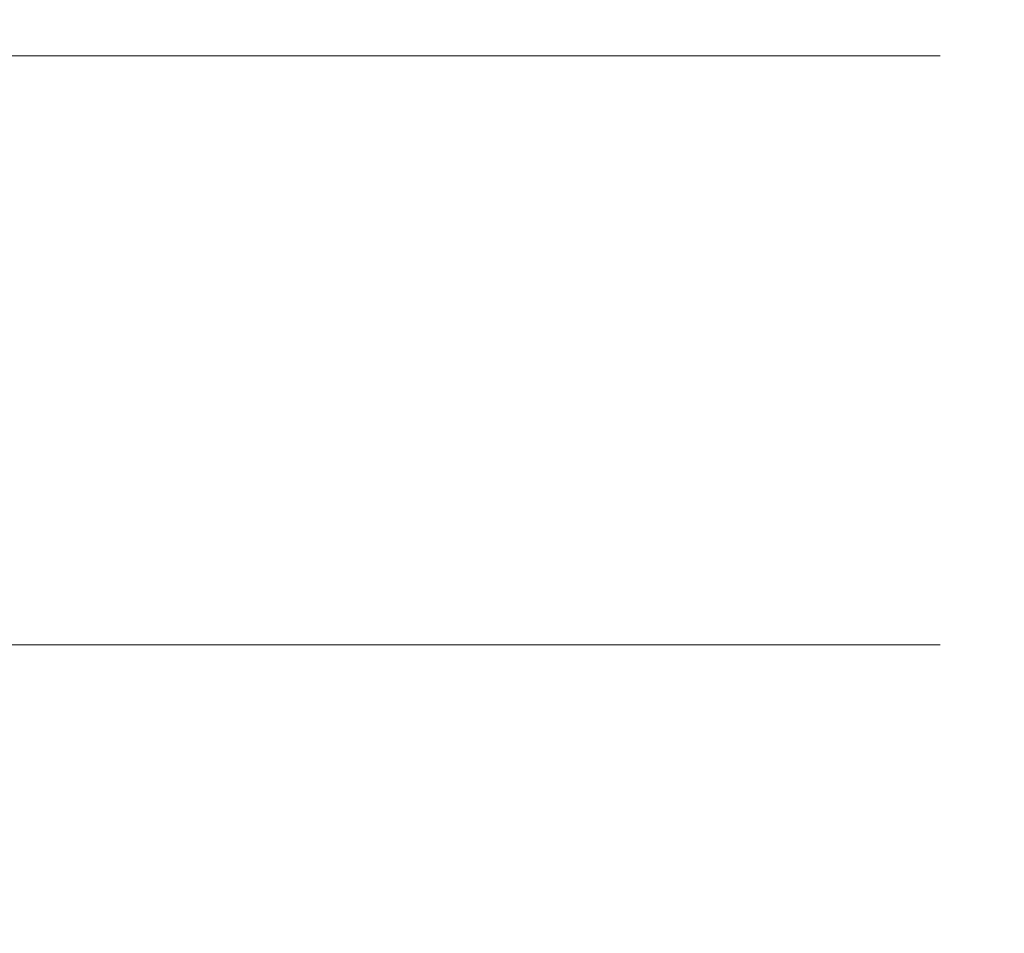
# Model space of a CAD drawing. Header units: millimetres. Extents: x -200 to 200, y -17 to 153.
# Tile 75 of 159: x -40.62 to -38.28, y 127.82 to 129.99. Entities that reach past the tile are written whole.
import ezdxf

# ---------------------------------------------------------------- set-up
doc = ezdxf.new("R2010")
doc.units = ezdxf.units.MM
doc.header["$LTSCALE"] = 12.7
doc.layers.add('Lighting-LED', color=7, linetype='Continuous', lineweight=5, true_color=0x000000)

msp = doc.modelspace()

# ---------------------------------------------------------------- linework, layer by layer
at = {"layer": 'Lighting-LED', "color": 18, "linetype": 'Continuous', "lineweight": 5, "true_color": 0x000000}
for points, invisible_edges in [([(-40.6022, 130.7722, -124.9872), (-42.2135, 130.7722, -119.8768), (-42.1443, 129.9004, -119.8516), (-40.5311, 129.9004, -124.9682)], 11), ([(-40.6022, 130.7722, -324.8469), (-42.2135, 130.7722, -319.7365), (-42.1443, 129.9004, -319.7113), (-40.5311, 129.9004, -324.8278)], 11), ([(-42.2135, 130.7721, -161.8922), (-40.6022, 130.7721, -156.7818), (-40.5311, 129.9003, -156.8008), (-42.1443, 129.9002, -161.9173)], 11), ([(-42.2135, 130.7721, -361.7518), (-40.6022, 130.7721, -356.6414), (-40.5311, 129.9003, -356.6605), (-42.1443, 129.9002, -361.777)], 11), ([(-39.4424, 130.7722, -130.2186), (-40.6022, 130.7722, -124.9872), (-40.5311, 129.9004, -124.9682), (-39.3699, 129.9004, -130.2058)], 11), ([(-39.4424, 130.7722, -330.0783), (-40.6022, 130.7722, -324.8469), (-40.5311, 129.9004, -324.8278), (-39.3699, 129.9004, -330.0655)], 11), ([(-40.6022, 130.7721, -156.7818), (-39.4424, 130.7721, -151.5504), (-39.3699, 129.9003, -151.5631), (-40.5311, 129.9003, -156.8008)], 11), ([(-40.6022, 130.7721, -356.6414), (-39.4424, 130.7721, -351.41), (-39.3699, 129.9003, -351.4228), (-40.5311, 129.9003, -356.6605)], 11), ([(-38.743, 130.7722, -135.5312), (-39.4424, 130.7722, -130.2186), (-39.3699, 129.9004, -130.2058), (-38.6696, 129.9003, -135.5248)], 11), ([(-38.743, 130.7722, -335.3908), (-39.4424, 130.7722, -330.0783), (-39.3699, 129.9004, -330.0655), (-38.6696, 129.9003, -335.3844)], 11), ([(-39.4424, 130.7721, -151.5504), (-38.743, 130.7721, -146.2378), (-38.6696, 129.9003, -146.2442), (-39.3699, 129.9003, -151.5631)], 11), ([(-39.4424, 130.7721, -351.41), (-38.743, 130.7721, -346.0975), (-38.6696, 129.9003, -346.1039), (-39.3699, 129.9003, -351.4228)], 11), ([(-38.5092, 130.7721, -140.8845), (-38.743, 130.7722, -135.5312), (-38.6696, 129.9003, -135.5248), (-38.4356, 129.9003, -140.8845)], 11), ([(-38.5092, 130.7721, -340.7441), (-38.743, 130.7722, -335.3908), (-38.6696, 129.9003, -335.3844), (-38.4356, 129.9003, -340.7441)], 11), ([(-38.743, 130.7721, -146.2378), (-38.5092, 130.7721, -140.8845), (-38.4356, 129.9003, -140.8845), (-38.6696, 129.9003, -146.2442)], 11), ([(-38.743, 130.7721, -346.0975), (-38.5092, 130.7721, -340.7441), (-38.4356, 129.9003, -340.7441), (-38.6696, 129.9003, -346.1039)], 11), ([(-42.1443, 129.9004, -119.8516), (-42.1443, 128.5035, -119.8516), (-40.5311, 128.5035, -124.9682), (-40.5311, 129.9004, -124.9682)], 5), ([(-42.1443, 129.9004, -319.7113), (-42.1443, 128.5035, -319.7113), (-40.5311, 128.5035, -324.8278), (-40.5311, 129.9004, -324.8278)], 5), ([(-40.5311, 129.9003, -156.8008), (-40.5311, 128.5034, -156.8008), (-42.1443, 128.5033, -161.9173), (-42.1443, 129.9002, -161.9173)], 5), ([(-40.5311, 129.9003, -356.6605), (-40.5311, 128.5034, -356.6605), (-42.1443, 128.5033, -361.777), (-42.1443, 129.9002, -361.777)], 5), ([(-40.5311, 129.9004, -124.9682), (-40.5311, 128.5035, -124.9682), (-39.3699, 128.5035, -130.2058), (-39.3699, 129.9004, -130.2058)], 5), ([(-40.5311, 129.9004, -324.8278), (-40.5311, 128.5035, -324.8278), (-39.3699, 128.5035, -330.0655), (-39.3699, 129.9004, -330.0655)], 5), ([(-39.3699, 129.9003, -151.5631), (-39.3699, 128.5034, -151.5631), (-40.5311, 128.5034, -156.8008), (-40.5311, 129.9003, -156.8008)], 5), ([(-39.3699, 129.9003, -351.4228), (-39.3699, 128.5034, -351.4228), (-40.5311, 128.5034, -356.6605), (-40.5311, 129.9003, -356.6605)], 5), ([(-39.3699, 129.9004, -130.2058), (-39.3699, 128.5035, -130.2058), (-38.6696, 128.5035, -135.5248), (-38.6696, 129.9003, -135.5248)], 5), ([(-39.3699, 129.9004, -330.0655), (-39.3699, 128.5035, -330.0655), (-38.6696, 128.5035, -335.3844), (-38.6696, 129.9003, -335.3844)], 5), ([(-38.6696, 129.9003, -146.2442), (-38.6696, 128.5034, -146.2442), (-39.3699, 128.5034, -151.5631), (-39.3699, 129.9003, -151.5631)], 5), ([(-38.6696, 129.9003, -346.1039), (-38.6696, 128.5034, -346.1039), (-39.3699, 128.5034, -351.4228), (-39.3699, 129.9003, -351.4228)], 5), ([(-38.4356, 129.9003, -140.8845), (-38.4356, 128.5034, -140.8845), (-38.6696, 128.5034, -146.2442), (-38.6696, 129.9003, -146.2442)], 5), ([(-38.6696, 129.9003, -135.5248), (-38.6696, 128.5035, -135.5248), (-38.4356, 128.5034, -140.8845), (-38.4356, 129.9003, -140.8845)], 5), ([(-38.4356, 129.9003, -340.7441), (-38.4356, 128.5034, -340.7441), (-38.6696, 128.5034, -346.1039), (-38.6696, 129.9003, -346.1039)], 5), ([(-38.6696, 129.9003, -335.3844), (-38.6696, 128.5035, -335.3844), (-38.4356, 128.5034, -340.7441), (-38.4356, 129.9003, -340.7441)], 5), ([(-40.5311, 128.5035, -124.9682), (-42.1443, 128.5035, -119.8516), (-42.1413, 128.3408, -119.8505), (-40.528, 128.3408, -124.9673)], 14), ([(-40.5311, 128.5035, -324.8278), (-42.1443, 128.5035, -319.7113), (-42.1413, 128.3408, -319.7102), (-40.528, 128.3408, -324.827)], 14), ([(-42.1443, 128.5033, -161.9173), (-40.5311, 128.5034, -156.8008), (-40.528, 128.3407, -156.8016), (-42.1413, 128.3406, -161.9184)], 14), ([(-42.1443, 128.5033, -361.777), (-40.5311, 128.5034, -356.6605), (-40.528, 128.3407, -356.6613), (-42.1413, 128.3406, -361.7781)], 14), ([(-39.3699, 128.5035, -130.2058), (-40.5311, 128.5035, -124.9682), (-40.528, 128.3408, -124.9673), (-39.3668, 128.3408, -130.2053)], 14), ([(-39.3699, 128.5035, -330.0655), (-40.5311, 128.5035, -324.8278), (-40.528, 128.3408, -324.827), (-39.3668, 128.3408, -330.0649)], 14), ([(-40.5311, 128.5034, -156.8008), (-39.3699, 128.5034, -151.5631), (-39.3668, 128.3407, -151.5637), (-40.528, 128.3407, -156.8016)], 14), ([(-40.5311, 128.5034, -356.6605), (-39.3699, 128.5034, -351.4228), (-39.3668, 128.3407, -351.4234), (-40.528, 128.3407, -356.6613)], 14), ([(-38.6696, 128.5035, -135.5248), (-39.3699, 128.5035, -130.2058), (-39.3668, 128.3408, -130.2053), (-38.6665, 128.3408, -135.5245)], 14), ([(-38.6696, 128.5035, -335.3844), (-39.3699, 128.5035, -330.0655), (-39.3668, 128.3408, -330.0649), (-38.6665, 128.3408, -335.3841)], 14), ([(-39.3699, 128.5034, -151.5631), (-38.6696, 128.5034, -146.2442), (-38.6665, 128.3407, -146.2445), (-39.3668, 128.3407, -151.5637)], 14), ([(-39.3699, 128.5034, -351.4228), (-38.6696, 128.5034, -346.1039), (-38.6665, 128.3407, -346.1041), (-39.3668, 128.3407, -351.4234)], 14), ([(-38.4356, 128.5034, -140.8845), (-38.6696, 128.5035, -135.5248), (-38.6665, 128.3408, -135.5245), (-38.4324, 128.3407, -140.8845)], 14), ([(-38.4356, 128.5034, -340.7441), (-38.6696, 128.5035, -335.3844), (-38.6665, 128.3408, -335.3841), (-38.4324, 128.3407, -340.7441)], 14), ([(-38.6696, 128.5034, -146.2442), (-38.4356, 128.5034, -140.8845), (-38.4324, 128.3407, -140.8845), (-38.6665, 128.3407, -146.2445)], 14), ([(-38.6696, 128.5034, -346.1039), (-38.4356, 128.5034, -340.7441), (-38.4324, 128.3407, -340.7441), (-38.6665, 128.3407, -346.1041)], 14), ([(-40.528, 128.3408, -124.9673), (-42.1413, 128.3408, -119.8505), (-42.1253, 128.179, -119.8447), (-40.5116, 128.179, -124.9629)], 15), ([(-40.528, 128.3408, -324.827), (-42.1413, 128.3408, -319.7102), (-42.1253, 128.179, -319.7044), (-40.5116, 128.179, -324.8226)], 15), ([(-42.1413, 128.3406, -161.9184), (-40.528, 128.3407, -156.8016), (-40.5116, 128.1788, -156.806), (-42.1253, 128.1788, -161.9242)], 15), ([(-42.1413, 128.3406, -361.7781), (-40.528, 128.3407, -356.6613), (-40.5116, 128.1788, -356.6657), (-42.1253, 128.1788, -361.7839)], 15), ([(-39.3668, 128.3408, -130.2053), (-40.528, 128.3408, -124.9673), (-40.5116, 128.179, -124.9629), (-39.35, 128.1789, -130.2023)], 15), ([(-39.3668, 128.3408, -330.0649), (-40.528, 128.3408, -324.827), (-40.5116, 128.179, -324.8226), (-39.35, 128.1789, -330.062)], 15), ([(-40.528, 128.3407, -156.8016), (-39.3668, 128.3407, -151.5637), (-39.35, 128.1789, -151.5666), (-40.5116, 128.1788, -156.806)], 15), ([(-40.528, 128.3407, -356.6613), (-39.3668, 128.3407, -351.4234), (-39.35, 128.1789, -351.4263), (-40.5116, 128.1788, -356.6657)], 15), ([(-38.6665, 128.3408, -135.5245), (-39.3668, 128.3408, -130.2053), (-39.35, 128.1789, -130.2023), (-38.6495, 128.1789, -135.523)], 15), ([(-38.6665, 128.3408, -335.3841), (-39.3668, 128.3408, -330.0649), (-39.35, 128.1789, -330.062), (-38.6495, 128.1789, -335.3827)], 15), ([(-39.3668, 128.3407, -151.5637), (-38.6665, 128.3407, -146.2445), (-38.6495, 128.1789, -146.246), (-39.35, 128.1789, -151.5666)], 15), ([(-39.3668, 128.3407, -351.4234), (-38.6665, 128.3407, -346.1041), (-38.6495, 128.1789, -346.1056), (-39.35, 128.1789, -351.4263)], 15), ([(-38.4324, 128.3407, -140.8845), (-38.6665, 128.3408, -135.5245), (-38.6495, 128.1789, -135.523), (-38.4154, 128.1789, -140.8845)], 15), ([(-38.4324, 128.3407, -340.7441), (-38.6665, 128.3408, -335.3841), (-38.6495, 128.1789, -335.3827), (-38.4154, 128.1789, -340.7441)], 15), ([(-38.6665, 128.3407, -146.2445), (-38.4324, 128.3407, -140.8845), (-38.4154, 128.1789, -140.8845), (-38.6495, 128.1789, -146.246)], 15), ([(-38.6665, 128.3407, -346.1041), (-38.4324, 128.3407, -340.7441), (-38.4154, 128.1789, -340.7441), (-38.6495, 128.1789, -346.1056)], 15), ([(-40.5116, 128.179, -124.9629), (-42.1253, 128.179, -119.8447), (-42.0965, 128.0192, -119.8342), (-40.4819, 128.0192, -124.955)], 15), ([(-40.5116, 128.179, -324.8226), (-42.1253, 128.179, -319.7044), (-42.0965, 128.0192, -319.6939), (-40.4819, 128.0192, -324.8146)], 15), ([(-42.1253, 128.1788, -161.9242), (-40.5116, 128.1788, -156.806), (-40.4819, 128.019, -156.814), (-42.0965, 128.019, -161.9347)], 15), ([(-42.1253, 128.1788, -361.7839), (-40.5116, 128.1788, -356.6657), (-40.4819, 128.019, -356.6736), (-42.0965, 128.019, -361.7944)], 15), ([(-39.35, 128.1789, -130.2023), (-40.5116, 128.179, -124.9629), (-40.4819, 128.0192, -124.955), (-39.3198, 128.0191, -130.197)], 15), ([(-39.35, 128.1789, -330.062), (-40.5116, 128.179, -324.8226), (-40.4819, 128.0192, -324.8146), (-39.3198, 128.0191, -330.0566)], 15), ([(-40.5116, 128.1788, -156.806), (-39.35, 128.1789, -151.5666), (-39.3198, 128.019, -151.572), (-40.4819, 128.019, -156.814)], 15), ([(-40.5116, 128.1788, -356.6657), (-39.35, 128.1789, -351.4263), (-39.3198, 128.019, -351.4316), (-40.4819, 128.019, -356.6736)], 15), ([(-39.35, 128.1789, -151.5666), (-38.6495, 128.1789, -146.246), (-38.6189, 128.0191, -146.2486), (-39.3198, 128.019, -151.572)], 15), ([(-38.6495, 128.1789, -135.523), (-39.35, 128.1789, -130.2023), (-39.3198, 128.0191, -130.197), (-38.6189, 128.0191, -135.5203)], 15), ([(-39.35, 128.1789, -351.4263), (-38.6495, 128.1789, -346.1056), (-38.6189, 128.0191, -346.1083), (-39.3198, 128.019, -351.4316)], 15), ([(-38.6495, 128.1789, -335.3827), (-39.35, 128.1789, -330.062), (-39.3198, 128.0191, -330.0566), (-38.6189, 128.0191, -335.38)], 15), ([(-38.6495, 128.1789, -146.246), (-38.4154, 128.1789, -140.8845), (-38.3847, 128.0191, -140.8845), (-38.6189, 128.0191, -146.2486)], 15), ([(-38.4154, 128.1789, -140.8845), (-38.6495, 128.1789, -135.523), (-38.6189, 128.0191, -135.5203), (-38.3847, 128.0191, -140.8845)], 15), ([(-38.6495, 128.1789, -346.1056), (-38.4154, 128.1789, -340.7441), (-38.3847, 128.0191, -340.7441), (-38.6189, 128.0191, -346.1083)], 15), ([(-38.4154, 128.1789, -340.7441), (-38.6495, 128.1789, -335.3827), (-38.6189, 128.0191, -335.38), (-38.3847, 128.0191, -340.7441)], 15), ([(-40.4819, 128.0192, -124.955), (-42.0965, 128.0192, -119.8342), (-42.055, 127.8626, -119.8191), (-40.4392, 127.8625, -124.9436)], 15), ([(-40.4819, 128.0192, -324.8146), (-42.0965, 128.0192, -319.6939), (-42.055, 127.8626, -319.6788), (-40.4392, 127.8625, -324.8032)], 15), ([(-42.0965, 128.019, -161.9347), (-40.4819, 128.019, -156.814), (-40.4392, 127.8624, -156.8254), (-42.055, 127.8624, -161.9498)], 15), ([(-42.0965, 128.019, -361.7944), (-40.4819, 128.019, -356.6736), (-40.4392, 127.8624, -356.6851), (-42.055, 127.8624, -361.8095)], 15), ([(-39.3198, 128.0191, -130.197), (-40.4819, 128.0192, -124.955), (-40.4392, 127.8625, -124.9436), (-39.2763, 127.8625, -130.1893)], 15), ([(-39.3198, 128.0191, -330.0566), (-40.4819, 128.0192, -324.8146), (-40.4392, 127.8625, -324.8032), (-39.2763, 127.8625, -330.049)], 15), ([(-40.4819, 128.019, -156.814), (-39.3198, 128.019, -151.572), (-39.2763, 127.8624, -151.5796), (-40.4392, 127.8624, -156.8254)], 15), ([(-40.4819, 128.019, -356.6736), (-39.3198, 128.019, -351.4316), (-39.2763, 127.8624, -351.4393), (-40.4392, 127.8624, -356.6851)], 15), ([(-39.3198, 128.019, -151.572), (-38.6189, 128.0191, -146.2486), (-38.5749, 127.8624, -146.2525), (-39.2763, 127.8624, -151.5796)], 15), ([(-38.6189, 128.0191, -135.5203), (-39.3198, 128.0191, -130.197), (-39.2763, 127.8625, -130.1893), (-38.5749, 127.8625, -135.5165)], 15), ([(-39.3198, 128.019, -351.4316), (-38.6189, 128.0191, -346.1083), (-38.5749, 127.8624, -346.1121), (-39.2763, 127.8624, -351.4393)], 15), ([(-38.6189, 128.0191, -335.38), (-39.3198, 128.0191, -330.0566), (-39.2763, 127.8625, -330.049), (-38.5749, 127.8625, -335.3761)], 15), ([(-38.6189, 128.0191, -146.2486), (-38.3847, 128.0191, -140.8845), (-38.3406, 127.8625, -140.8845), (-38.5749, 127.8624, -146.2525)], 15), ([(-38.3847, 128.0191, -140.8845), (-38.6189, 128.0191, -135.5203), (-38.5749, 127.8625, -135.5165), (-38.3406, 127.8625, -140.8845)], 15), ([(-38.6189, 128.0191, -346.1083), (-38.3847, 128.0191, -340.7441), (-38.3406, 127.8625, -340.7441), (-38.5749, 127.8624, -346.1121)], 15), ([(-38.3847, 128.0191, -340.7441), (-38.6189, 128.0191, -335.38), (-38.5749, 127.8625, -335.3761), (-38.3406, 127.8625, -340.7441)], 15), ([(-40.4392, 127.8625, -124.9436), (-42.055, 127.8626, -119.8191), (-42.0011, 127.7103, -119.7995), (-40.3839, 127.7102, -124.9287)], 15), ([(-40.4392, 127.8625, -324.8032), (-42.055, 127.8626, -319.6788), (-42.0011, 127.7103, -319.6592), (-40.3839, 127.7102, -324.7884)], 15), ([(-42.055, 127.8624, -161.9498), (-40.4392, 127.8624, -156.8254), (-40.3839, 127.7101, -156.8402), (-42.0011, 127.7101, -161.9695)], 15), ([(-42.055, 127.8624, -361.8095), (-40.4392, 127.8624, -356.6851), (-40.3839, 127.7101, -356.6999), (-42.0011, 127.7101, -361.8291)], 15), ([(-39.2763, 127.8625, -130.1893), (-40.4392, 127.8625, -124.9436), (-40.3839, 127.7102, -124.9287), (-39.2198, 127.7102, -130.1794)], 15), ([(-39.2763, 127.8625, -330.049), (-40.4392, 127.8625, -324.8032), (-40.3839, 127.7102, -324.7884), (-39.2198, 127.7102, -330.039)], 15), ([(-40.4392, 127.8624, -156.8254), (-39.2763, 127.8624, -151.5796), (-39.2198, 127.7101, -151.5896), (-40.3839, 127.7101, -156.8402)], 15), ([(-40.4392, 127.8624, -356.6851), (-39.2763, 127.8624, -351.4393), (-39.2198, 127.7101, -351.4493), (-40.3839, 127.7101, -356.6999)], 15), ([(-38.5749, 127.8625, -135.5165), (-39.2763, 127.8625, -130.1893), (-39.2198, 127.7102, -130.1794), (-38.5178, 127.7102, -135.5115)], 15), ([(-38.5749, 127.8625, -335.3761), (-39.2763, 127.8625, -330.049), (-39.2198, 127.7102, -330.039), (-38.5178, 127.7102, -335.3711)], 15), ([(-39.2763, 127.8624, -151.5796), (-38.5749, 127.8624, -146.2525), (-38.5178, 127.7102, -146.2575), (-39.2198, 127.7101, -151.5896)], 15), ([(-39.2763, 127.8624, -351.4393), (-38.5749, 127.8624, -346.1121), (-38.5178, 127.7102, -346.1171), (-39.2198, 127.7101, -351.4493)], 15), ([(-38.5749, 127.8624, -146.2525), (-38.3406, 127.8625, -140.8845), (-38.2832, 127.7102, -140.8845), (-38.5178, 127.7102, -146.2575)], 15), ([(-38.3406, 127.8625, -140.8845), (-38.5749, 127.8625, -135.5165), (-38.5178, 127.7102, -135.5115), (-38.2832, 127.7102, -140.8845)], 15), ([(-38.5749, 127.8624, -346.1121), (-38.3406, 127.8625, -340.7441), (-38.2832, 127.7102, -340.7441), (-38.5178, 127.7102, -346.1171)], 15), ([(-38.3406, 127.8625, -340.7441), (-38.5749, 127.8625, -335.3761), (-38.5178, 127.7102, -335.3711), (-38.2832, 127.7102, -340.7441)], 15)]:
    msp.add_3dface(points, dxfattribs=dict(at, invisible_edges=invisible_edges))

doc.saveas('drawing.dxf')
